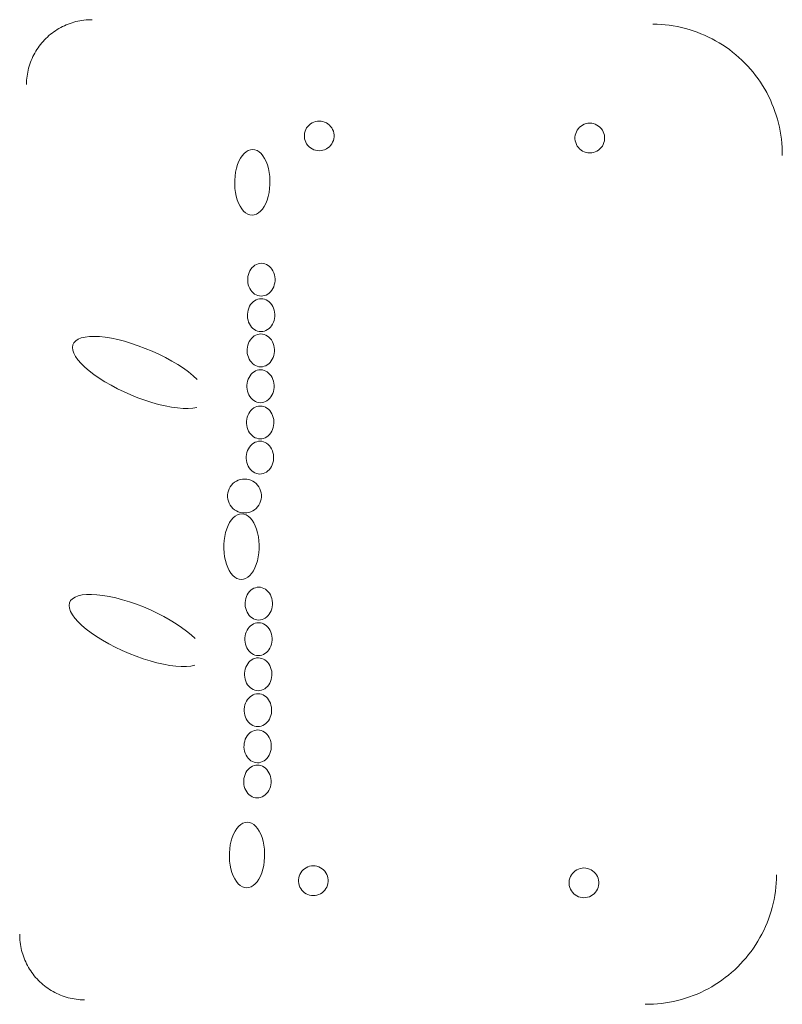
# Model space of a CAD drawing. Header units: millimetres. Extents: x -17045 to 252927, y -178787 to -18768.
# Tile 40 of 46: x -5275 to -4690, y -21975 to -21219. Entities that reach past the tile are written whole.
import ezdxf

# ---------------------------------------------------------------- set-up
doc = ezdxf.new("R2010")
doc.units = ezdxf.units.MM
doc.header["$LTSCALE"] = 10
doc.layers.add('1.PP - SLEPY_nové$0$1.PP - NÁVRH', color=9, linetype='Continuous', lineweight=9)
doc.layers.add('V-tvarovky', color=1, linetype='Continuous', lineweight=70)

# ---------------------------------------------------------------- blocks, each defined once
blk = doc.blocks.new('1.PP - SLEPY_nové')
at = {"layer": '1.PP - SLEPY_nové$0$1.PP - NÁVRH', "color": 251, "linetype": 'Continuous', "lineweight": 13}
for points in [[(-9151.99, 60051.83), (-9153.57, 60051.82), (-9155.13, 60051.75), (-9156.7, 60051.64), (-9158.26, 60051.48), (-9159.82, 60051.27), (-9161.37, 60051.02), (-9162.91, 60050.71), (-9164.44, 60050.36), (-9165.96, 60049.95), (-9167.46, 60049.5), (-9168.95, 60049.01), (-9170.43, 60048.46), (-9171.88, 60047.87), (-9173.32, 60047.24), (-9174.74, 60046.56), (-9176.13, 60045.83), (-9177.5, 60045.07), (-9178.85, 60044.26), (-9180.17, 60043.41), (-9181.46, 60042.51), (-9182.72, 60041.58), (-9183.96, 60040.61), (-9185.16, 60039.6), (-9186.33, 60038.55), (-9187.47, 60037.46), (-9188.57, 60036.35), (-9189.63, 60035.19), (-9190.66, 60034.01), (-9191.65, 60032.79), (-9192.61, 60031.54), (-9193.52, 60030.26), (-9194.39, 60028.96), (-9195.23, 60027.62), (-9196.01, 60026.26), (-9196.76, 60024.88), (-9197.46, 60023.48), (-9198.12, 60022.05), (-9198.73, 60020.6), (-9199.3, 60019.14), (-9199.82, 60017.66), (-9200.29, 60016.16), (-9200.72, 60014.65), (-9201.1, 60013.12), (-9201.43, 60011.59), (-9201.71, 60010.04), (-9201.95, 60008.49), (-9202.13, 60006.93), (-9202.27, 60005.37), (-9202.35, 60003.8), (-9202.39, 60002.23)], [(-8622.81, 59947.62), (-8622.83, 59950.76), (-8622.95, 59953.9), (-8623.18, 59957.03), (-8623.5, 59960.16), (-8623.91, 59963.27), (-8624.43, 59966.37), (-8625.04, 59969.45), (-8625.75, 59972.51), (-8626.55, 59975.55), (-8627.45, 59978.56), (-8628.45, 59981.54), (-8629.54, 59984.48), (-8630.71, 59987.4), (-8631.98, 59990.27), (-8633.34, 59993.1), (-8634.79, 59995.89), (-8636.33, 59998.63), (-8637.95, 60001.32), (-8639.65, 60003.96), (-8641.44, 60006.55), (-8643.3, 60009.07), (-8645.25, 60011.54), (-8647.27, 60013.95), (-8649.36, 60016.29), (-8651.53, 60018.56), (-8653.77, 60020.76), (-8656.08, 60022.9), (-8658.45, 60024.95), (-8660.89, 60026.94), (-8663.38, 60028.84), (-8665.94, 60030.67), (-8668.55, 60032.42), (-8671.22, 60034.08), (-8673.93, 60035.66), (-8676.7, 60037.15), (-8679.51, 60038.55), (-8682.36, 60039.87), (-8685.25, 60041.09), (-8688.18, 60042.23), (-8691.15, 60043.27), (-8694.14, 60044.22), (-8697.16, 60045.07), (-8700.21, 60045.83), (-8703.28, 60046.49), (-8706.37, 60047.05), (-8709.48, 60047.52), (-8712.6, 60047.89), (-8715.73, 60048.16), (-8718.87, 60048.33), (-8722.01, 60048.41)], [(-9071.53, 59775.98), (-9074.63, 59778.8), (-9078.16, 59781.64), (-9082.08, 59784.47), (-9086.35, 59787.28), (-9090.93, 59790.02), (-9095.76, 59792.66), (-9100.79, 59795.19), (-9105.98, 59797.57), (-9111.27, 59799.78), (-9116.6, 59801.8), (-9121.92, 59803.59), (-9127.16, 59805.16), (-9132.28, 59806.47), (-9137.22, 59807.51), (-9141.92, 59808.28), (-9146.35, 59808.76), (-9150.45, 59808.95), (-9154.17, 59808.86), (-9157.49, 59808.47), (-9160.36, 59807.79), (-9162.75, 59806.84), (-9164.64, 59805.61), (-9166.01, 59804.13), (-9166.85, 59802.41), (-9167.14, 59800.46), (-9166.88, 59798.31), (-9166.08, 59795.98), (-9164.74, 59793.5), (-9162.88, 59790.89), (-9160.51, 59788.18), (-9157.67, 59785.39), (-9154.38, 59782.56), (-9150.68, 59779.72), (-9146.6, 59776.9), (-9142.2, 59774.12), (-9137.5, 59771.41), (-9132.58, 59768.81), (-9127.47, 59766.35), (-9122.23, 59764.04), (-9116.92, 59761.91), (-9111.59, 59759.99), (-9106.3, 59758.29), (-9101.1, 59756.83), (-9096.05, 59755.64), (-9091.21, 59754.71), (-9086.62, 59754.06), (-9082.33, 59753.7), (-9078.38, 59753.64), (-9074.83, 59753.86), (-9071.7, 59754.37)], [(-9073.11, 59577.18), (-9076.1, 59580.01), (-9079.55, 59582.89), (-9083.4, 59585.76), (-9087.63, 59588.62), (-9092.19, 59591.41), (-9097.02, 59594.13), (-9102.08, 59596.72), (-9107.31, 59599.17), (-9112.65, 59601.45), (-9118.05, 59603.53), (-9123.44, 59605.4), (-9128.77, 59607.03), (-9133.98, 59608.4), (-9139.02, 59609.5), (-9143.83, 59610.32), (-9148.35, 59610.84), (-9152.54, 59611.07), (-9156.36, 59611), (-9159.75, 59610.63), (-9162.7, 59609.97), (-9165.15, 59609.02), (-9167.09, 59607.79), (-9168.5, 59606.3), (-9169.36, 59604.56), (-9169.65, 59602.59), (-9169.39, 59600.41), (-9168.57, 59598.04), (-9167.19, 59595.52), (-9165.28, 59592.87), (-9162.85, 59590.12), (-9159.94, 59587.29), (-9156.57, 59584.42), (-9152.78, 59581.54), (-9148.61, 59578.68), (-9144.1, 59575.87), (-9139.31, 59573.15), (-9134.28, 59570.53), (-9129.08, 59568.06), (-9123.75, 59565.75), (-9118.36, 59563.63), (-9112.97, 59561.73), (-9107.62, 59560.06), (-9102.38, 59558.64), (-9097.31, 59557.5), (-9092.47, 59556.63), (-9087.89, 59556.06), (-9083.64, 59555.78), (-9079.76, 59555.8), (-9076.29, 59556.12), (-9073.28, 59556.74)], [(-8727.98, 59296.7), (-8724.84, 59296.72), (-8721.7, 59296.84), (-8718.57, 59297.06), (-8715.44, 59297.38), (-8712.33, 59297.8), (-8709.23, 59298.32), (-8706.15, 59298.93), (-8703.09, 59299.64), (-8700.05, 59300.44), (-8697.04, 59301.34), (-8694.06, 59302.34), (-8691.12, 59303.42), (-8688.21, 59304.6), (-8685.33, 59305.87), (-8682.5, 59307.23), (-8679.71, 59308.68), (-8676.97, 59310.22), (-8674.28, 59311.84), (-8671.64, 59313.54), (-8669.06, 59315.33), (-8666.53, 59317.19), (-8664.06, 59319.14), (-8661.66, 59321.16), (-8659.32, 59323.25), (-8657.04, 59325.42), (-8654.84, 59327.66), (-8652.71, 59329.97), (-8650.65, 59332.34), (-8648.66, 59334.78), (-8646.76, 59337.27), (-8644.93, 59339.83), (-8643.18, 59342.44), (-8641.52, 59345.11), (-8639.94, 59347.82), (-8638.45, 59350.59), (-8637.05, 59353.4), (-8635.73, 59356.25), (-8634.51, 59359.14), (-8633.37, 59362.07), (-8632.33, 59365.04), (-8631.38, 59368.03), (-8630.53, 59371.05), (-8629.77, 59374.1), (-8629.11, 59377.17), (-8628.55, 59380.26), (-8628.08, 59383.37), (-8627.71, 59386.49), (-8627.44, 59389.62), (-8627.27, 59392.76), (-8627.19, 59395.9)], [(-9207.57, 59350.51), (-9207.56, 59348.94), (-9207.5, 59347.37), (-9207.39, 59345.8), (-9207.23, 59344.24), (-9207.02, 59342.68), (-9206.76, 59341.13), (-9206.45, 59339.59), (-9206.1, 59338.06), (-9205.7, 59336.54), (-9205.25, 59335.04), (-9204.75, 59333.55), (-9204.21, 59332.08), (-9203.62, 59330.62), (-9202.98, 59329.18), (-9202.3, 59327.77), (-9201.58, 59326.37), (-9200.81, 59325), (-9200, 59323.66), (-9199.15, 59322.34), (-9198.26, 59321.05), (-9197.32, 59319.78), (-9196.35, 59318.55), (-9195.34, 59317.35), (-9194.29, 59316.18), (-9193.21, 59315.04), (-9192.09, 59313.94), (-9190.94, 59312.87), (-9189.75, 59311.84), (-9188.53, 59310.85), (-9187.28, 59309.9), (-9186, 59308.98), (-9184.7, 59308.11), (-9183.37, 59307.28), (-9182.01, 59306.49), (-9180.63, 59305.74), (-9179.22, 59305.04), (-9177.79, 59304.38), (-9176.35, 59303.77), (-9174.88, 59303.2), (-9173.4, 59302.68), (-9171.9, 59302.21), (-9170.39, 59301.78), (-9168.87, 59301.4), (-9167.33, 59301.07), (-9165.79, 59300.79), (-9164.23, 59300.56), (-9162.67, 59300.37), (-9161.11, 59300.24), (-9159.54, 59300.15), (-9157.97, 59300.11)]]:
    blk.add_lwpolyline(points, dxfattribs=at)
for points in [[(-8977.91, 59951.29), (-8976.48, 59951.38), (-8975.08, 59951.65), (-8973.72, 59952.1), (-8972.42, 59952.7), (-8971.21, 59953.47), (-8970.11, 59954.38), (-8969.13, 59955.43), (-8968.29, 59956.59), (-8967.6, 59957.84), (-8967.07, 59959.17), (-8966.71, 59960.56), (-8966.53, 59961.98), (-8966.53, 59963.41), (-8966.71, 59964.83), (-8967.07, 59966.22), (-8967.6, 59967.55), (-8968.29, 59968.8), (-8969.13, 59969.96), (-8970.11, 59971.01), (-8971.21, 59971.92), (-8972.42, 59972.69), (-8973.72, 59973.3), (-8975.08, 59973.74), (-8976.48, 59974.01), (-8977.91, 59974.1), (-8979.34, 59974.01), (-8980.75, 59973.74), (-8982.11, 59973.3), (-8983.4, 59972.69), (-8984.61, 59971.92), (-8985.72, 59971.01), (-8986.7, 59969.96), (-8987.54, 59968.8), (-8988.23, 59967.55), (-8988.76, 59966.22), (-8989.11, 59964.83), (-8989.29, 59963.41), (-8989.29, 59961.98), (-8989.11, 59960.56), (-8988.76, 59959.17), (-8988.23, 59957.84), (-8987.54, 59956.59), (-8986.7, 59955.43), (-8985.72, 59954.38), (-8984.61, 59953.47), (-8983.4, 59952.7), (-8982.11, 59952.1), (-8980.75, 59951.65), (-8979.34, 59951.38)], [(-8770.41, 59949.65), (-8768.98, 59949.73), (-8767.57, 59950), (-8766.21, 59950.45), (-8764.92, 59951.06), (-8763.71, 59951.82), (-8762.6, 59952.74), (-8761.62, 59953.78), (-8760.78, 59954.94), (-8760.09, 59956.19), (-8759.57, 59957.52), (-8759.21, 59958.91), (-8759.03, 59960.33), (-8759.03, 59961.76), (-8759.21, 59963.18), (-8759.57, 59964.57), (-8760.09, 59965.9), (-8760.78, 59967.16), (-8761.62, 59968.31), (-8762.6, 59969.36), (-8763.71, 59970.27), (-8764.92, 59971.04), (-8766.21, 59971.65), (-8767.57, 59972.09), (-8768.98, 59972.36), (-8770.41, 59972.45), (-8771.84, 59972.36), (-8773.24, 59972.09), (-8774.61, 59971.65), (-8775.9, 59971.04), (-8777.11, 59970.27), (-8778.21, 59969.36), (-8779.19, 59968.31), (-8780.04, 59967.16), (-8780.73, 59965.9), (-8781.25, 59964.57), (-8781.61, 59963.18), (-8781.79, 59961.76), (-8781.79, 59960.33), (-8781.61, 59958.91), (-8781.25, 59957.52), (-8780.73, 59956.19), (-8780.04, 59954.94), (-8779.19, 59953.78), (-8778.21, 59952.74), (-8777.11, 59951.82), (-8775.9, 59951.06), (-8774.61, 59950.45), (-8773.24, 59950), (-8771.84, 59949.73)], [(-9028.96, 59952.27), (-9030.66, 59952.08), (-9032.33, 59951.5), (-9033.96, 59950.54), (-9035.51, 59949.2), (-9036.95, 59947.52), (-9038.28, 59945.51), (-9039.46, 59943.22), (-9040.48, 59940.67), (-9041.32, 59937.9), (-9041.97, 59934.96), (-9042.42, 59931.9), (-9042.65, 59928.77), (-9042.68, 59925.6), (-9042.49, 59922.46), (-9042.09, 59919.4), (-9041.49, 59916.45), (-9040.69, 59913.67), (-9039.72, 59911.1), (-9038.57, 59908.79), (-9037.28, 59906.76), (-9035.86, 59905.05), (-9034.33, 59903.69), (-9032.72, 59902.7), (-9031.06, 59902.1), (-9029.36, 59901.89), (-9027.67, 59902.07), (-9025.99, 59902.65), (-9024.37, 59903.62), (-9022.82, 59904.95), (-9021.37, 59906.63), (-9020.05, 59908.64), (-9018.86, 59910.94), (-9017.85, 59913.49), (-9017, 59916.25), (-9016.36, 59919.19), (-9015.91, 59922.25), (-9015.67, 59925.39), (-9015.65, 59928.55), (-9015.83, 59931.69), (-9016.23, 59934.76), (-9016.83, 59937.71), (-9017.63, 59940.48), (-9018.61, 59943.05), (-9019.75, 59945.37), (-9021.05, 59947.39), (-9022.47, 59949.1), (-9024, 59950.46), (-9025.6, 59951.45), (-9027.27, 59952.06)], [(-9022.16, 59865.03), (-9023.48, 59864.94), (-9024.77, 59864.65), (-9026.03, 59864.17), (-9027.23, 59863.51), (-9028.35, 59862.67), (-9029.37, 59861.67), (-9030.28, 59860.52), (-9031.07, 59859.25), (-9031.71, 59857.87), (-9032.21, 59856.4), (-9032.55, 59854.87), (-9032.73, 59853.3), (-9032.74, 59851.72), (-9032.59, 59850.15), (-9032.27, 59848.61), (-9031.8, 59847.14), (-9031.17, 59845.75), (-9030.41, 59844.46), (-9029.52, 59843.3), (-9028.51, 59842.28), (-9027.4, 59841.43), (-9026.22, 59840.74), (-9024.97, 59840.24), (-9023.68, 59839.94), (-9022.36, 59839.83), (-9021.05, 59839.92), (-9019.75, 59840.2), (-9018.49, 59840.68), (-9017.3, 59841.35), (-9016.18, 59842.18), (-9015.16, 59843.18), (-9014.24, 59844.33), (-9013.46, 59845.6), (-9012.81, 59846.99), (-9012.32, 59848.45), (-9011.98, 59849.98), (-9011.8, 59851.55), (-9011.79, 59853.13), (-9011.94, 59854.71), (-9012.26, 59856.24), (-9012.73, 59857.72), (-9013.35, 59859.11), (-9014.12, 59860.39), (-9015.01, 59861.55), (-9016.02, 59862.57), (-9017.12, 59863.43), (-9018.31, 59864.11), (-9019.56, 59864.61), (-9020.85, 59864.92)], [(-9022.38, 59837.79), (-9023.69, 59837.7), (-9024.99, 59837.41), (-9026.25, 59836.93), (-9027.44, 59836.27), (-9028.56, 59835.43), (-9029.59, 59834.43), (-9030.5, 59833.28), (-9031.28, 59832.01), (-9031.93, 59830.63), (-9032.42, 59829.16), (-9032.76, 59827.63), (-9032.94, 59826.06), (-9032.95, 59824.48), (-9032.8, 59822.91), (-9032.49, 59821.37), (-9032.01, 59819.9), (-9031.39, 59818.51), (-9030.63, 59817.22), (-9029.73, 59816.06), (-9028.73, 59815.04), (-9027.62, 59814.19), (-9026.43, 59813.5), (-9025.18, 59813.01), (-9023.89, 59812.7), (-9022.58, 59812.59), (-9021.26, 59812.68), (-9019.97, 59812.96), (-9018.71, 59813.44), (-9017.51, 59814.11), (-9016.39, 59814.95), (-9015.37, 59815.95), (-9014.46, 59817.09), (-9013.68, 59818.37), (-9013.03, 59819.75), (-9012.53, 59821.22), (-9012.19, 59822.75), (-9012.02, 59824.31), (-9012, 59825.9), (-9012.16, 59827.47), (-9012.47, 59829), (-9012.95, 59830.48), (-9013.57, 59831.87), (-9014.33, 59833.16), (-9015.23, 59834.32), (-9016.23, 59835.33), (-9017.34, 59836.19), (-9018.52, 59836.87), (-9019.77, 59837.37), (-9021.07, 59837.68)], [(-9022.59, 59810.81), (-9023.91, 59810.72), (-9025.21, 59810.43), (-9026.46, 59809.95), (-9027.66, 59809.29), (-9028.78, 59808.45), (-9029.8, 59807.45), (-9030.71, 59806.3), (-9031.5, 59805.03), (-9032.14, 59803.65), (-9032.64, 59802.18), (-9032.98, 59800.65), (-9033.16, 59799.08), (-9033.17, 59797.5), (-9033.02, 59795.93), (-9032.7, 59794.39), (-9032.23, 59792.92), (-9031.6, 59791.53), (-9030.84, 59790.24), (-9029.95, 59789.08), (-9028.94, 59788.06), (-9027.83, 59787.21), (-9026.65, 59786.53), (-9025.4, 59786.03), (-9024.11, 59785.72), (-9022.79, 59785.61), (-9021.48, 59785.7), (-9020.18, 59785.98), (-9018.93, 59786.46), (-9017.73, 59787.13), (-9016.61, 59787.97), (-9015.59, 59788.97), (-9014.68, 59790.11), (-9013.89, 59791.39), (-9013.25, 59792.77), (-9012.75, 59794.24), (-9012.41, 59795.77), (-9012.23, 59797.33), (-9012.22, 59798.92), (-9012.37, 59800.49), (-9012.69, 59802.02), (-9013.16, 59803.5), (-9013.78, 59804.89), (-9014.55, 59806.18), (-9015.44, 59807.34), (-9016.45, 59808.35), (-9017.55, 59809.21), (-9018.74, 59809.89), (-9019.99, 59810.39), (-9021.28, 59810.7)], [(-9022.81, 59783.31), (-9024.13, 59783.22), (-9025.42, 59782.94), (-9026.68, 59782.46), (-9027.88, 59781.79), (-9029, 59780.95), (-9030.02, 59779.95), (-9030.93, 59778.81), (-9031.72, 59777.53), (-9032.36, 59776.15), (-9032.86, 59774.68), (-9033.2, 59773.15), (-9033.37, 59771.59), (-9033.39, 59770), (-9033.23, 59768.43), (-9032.92, 59766.9), (-9032.45, 59765.42), (-9031.82, 59764.03), (-9031.06, 59762.74), (-9030.17, 59761.58), (-9029.16, 59760.57), (-9028.05, 59759.71), (-9026.87, 59759.03), (-9025.62, 59758.53), (-9024.33, 59758.22), (-9023.01, 59758.11), (-9021.7, 59758.2), (-9020.4, 59758.49), (-9019.14, 59758.97), (-9017.95, 59759.63), (-9016.83, 59760.47), (-9015.8, 59761.47), (-9014.89, 59762.62), (-9014.11, 59763.89), (-9013.46, 59765.27), (-9012.97, 59766.74), (-9012.63, 59768.27), (-9012.45, 59769.84), (-9012.44, 59771.42), (-9012.59, 59772.99), (-9012.91, 59774.53), (-9013.38, 59776), (-9014, 59777.39), (-9014.77, 59778.68), (-9015.66, 59779.84), (-9016.67, 59780.86), (-9017.77, 59781.71), (-9018.96, 59782.4), (-9020.21, 59782.89), (-9021.5, 59783.2)], [(-9023.03, 59755.55), (-9024.35, 59755.46), (-9025.64, 59755.18), (-9026.9, 59754.7), (-9028.1, 59754.03), (-9029.22, 59753.2), (-9030.24, 59752.2), (-9031.15, 59751.05), (-9031.94, 59749.77), (-9032.58, 59748.39), (-9033.08, 59746.93), (-9033.42, 59745.4), (-9033.6, 59743.83), (-9033.61, 59742.25), (-9033.46, 59740.67), (-9033.14, 59739.14), (-9032.67, 59737.66), (-9032.04, 59736.27), (-9031.28, 59734.99), (-9030.39, 59733.83), (-9029.38, 59732.81), (-9028.27, 59731.95), (-9027.09, 59731.27), (-9025.84, 59730.77), (-9024.55, 59730.46), (-9023.23, 59730.35), (-9021.92, 59730.44), (-9020.62, 59730.73), (-9019.36, 59731.21), (-9018.17, 59731.87), (-9017.05, 59732.71), (-9016.03, 59733.71), (-9015.11, 59734.86), (-9014.33, 59736.13), (-9013.68, 59737.51), (-9013.19, 59738.98), (-9012.85, 59740.51), (-9012.67, 59742.08), (-9012.66, 59743.66), (-9012.81, 59745.23), (-9013.13, 59746.77), (-9013.6, 59748.24), (-9014.22, 59749.63), (-9014.99, 59750.92), (-9015.88, 59752.08), (-9016.89, 59753.1), (-9017.99, 59753.95), (-9019.18, 59754.64), (-9020.43, 59755.14), (-9021.72, 59755.44)], [(-9023.25, 59728.57), (-9024.56, 59728.48), (-9025.86, 59728.2), (-9027.12, 59727.72), (-9028.31, 59727.06), (-9029.43, 59726.22), (-9030.45, 59725.22), (-9031.37, 59724.07), (-9032.15, 59722.8), (-9032.8, 59721.41), (-9033.29, 59719.95), (-9033.63, 59718.42), (-9033.81, 59716.85), (-9033.82, 59715.27), (-9033.67, 59713.7), (-9033.35, 59712.16), (-9032.88, 59710.69), (-9032.26, 59709.29), (-9031.49, 59708.01), (-9030.6, 59706.85), (-9029.59, 59705.83), (-9028.49, 59704.97), (-9027.3, 59704.29), (-9026.05, 59703.79), (-9024.76, 59703.49), (-9023.45, 59703.38), (-9022.13, 59703.46), (-9020.84, 59703.75), (-9019.58, 59704.23), (-9018.38, 59704.89), (-9017.26, 59705.73), (-9016.24, 59706.73), (-9015.33, 59707.88), (-9014.54, 59709.15), (-9013.9, 59710.53), (-9013.4, 59712), (-9013.06, 59713.53), (-9012.89, 59715.1), (-9012.87, 59716.68), (-9013.03, 59718.25), (-9013.34, 59719.79), (-9013.81, 59721.26), (-9014.44, 59722.66), (-9015.2, 59723.94), (-9016.09, 59725.1), (-9017.1, 59726.12), (-9018.21, 59726.98), (-9019.39, 59727.66), (-9020.64, 59728.16), (-9021.93, 59728.46)], [(-9035.16, 59673.54), (-9033.53, 59673.65), (-9031.93, 59673.95), (-9030.37, 59674.46), (-9028.9, 59675.15), (-9027.52, 59676.03), (-9026.27, 59677.06), (-9025.15, 59678.25), (-9024.19, 59679.57), (-9023.4, 59681), (-9022.8, 59682.52), (-9022.4, 59684.1), (-9022.19, 59685.72), (-9022.19, 59687.35), (-9022.4, 59688.97), (-9022.8, 59690.55), (-9023.4, 59692.06), (-9024.19, 59693.49), (-9025.15, 59694.81), (-9026.27, 59696), (-9027.52, 59697.04), (-9028.9, 59697.91), (-9030.37, 59698.61), (-9031.93, 59699.11), (-9033.53, 59699.42), (-9035.16, 59699.52), (-9036.78, 59699.42), (-9038.39, 59699.11), (-9039.94, 59698.61), (-9041.41, 59697.91), (-9042.79, 59697.04), (-9044.05, 59696), (-9045.16, 59694.81), (-9046.12, 59693.49), (-9046.91, 59692.06), (-9047.51, 59690.55), (-9047.91, 59688.97), (-9048.12, 59687.35), (-9048.12, 59685.72), (-9047.91, 59684.1), (-9047.51, 59682.52), (-9046.91, 59681), (-9046.12, 59679.57), (-9045.16, 59678.25), (-9044.05, 59677.06), (-9042.79, 59676.03), (-9041.41, 59675.15), (-9039.94, 59674.46), (-9038.39, 59673.95), (-9036.78, 59673.65)], [(-9037.31, 59672.85), (-9039.01, 59672.66), (-9040.68, 59672.08), (-9042.3, 59671.12), (-9043.85, 59669.78), (-9045.3, 59668.1), (-9046.63, 59666.09), (-9047.81, 59663.8), (-9048.83, 59661.24), (-9049.67, 59658.48), (-9050.32, 59655.54), (-9050.76, 59652.48), (-9051, 59649.34), (-9051.03, 59646.18), (-9050.84, 59643.04), (-9050.44, 59639.97), (-9049.84, 59637.03), (-9049.04, 59634.25), (-9048.06, 59631.68), (-9046.92, 59629.37), (-9045.62, 59627.34), (-9044.2, 59625.63), (-9042.68, 59624.27), (-9041.07, 59623.28), (-9039.4, 59622.68), (-9037.71, 59622.46), (-9036.01, 59622.65), (-9034.34, 59623.23), (-9032.71, 59624.19), (-9031.17, 59625.53), (-9029.72, 59627.21), (-9028.39, 59629.22), (-9027.21, 59631.52), (-9026.19, 59634.07), (-9025.35, 59636.83), (-9024.7, 59639.77), (-9024.26, 59642.83), (-9024.02, 59645.97), (-9023.99, 59649.13), (-9024.18, 59652.27), (-9024.58, 59655.34), (-9025.18, 59658.28), (-9025.98, 59661.06), (-9026.96, 59663.63), (-9028.1, 59665.95), (-9029.39, 59667.97), (-9030.82, 59669.68), (-9032.34, 59671.04), (-9033.95, 59672.03), (-9035.61, 59672.64)], [(-9024.14, 59616.61), (-9025.45, 59616.52), (-9026.75, 59616.23), (-9028.01, 59615.75), (-9029.2, 59615.09), (-9030.32, 59614.25), (-9031.35, 59613.25), (-9032.26, 59612.1), (-9033.04, 59610.83), (-9033.69, 59609.45), (-9034.18, 59607.98), (-9034.52, 59606.45), (-9034.7, 59604.88), (-9034.71, 59603.3), (-9034.56, 59601.73), (-9034.24, 59600.19), (-9033.77, 59598.72), (-9033.15, 59597.33), (-9032.38, 59596.04), (-9031.49, 59594.88), (-9030.48, 59593.86), (-9029.38, 59593.01), (-9028.19, 59592.32), (-9026.94, 59591.82), (-9025.65, 59591.52), (-9024.34, 59591.41), (-9023.02, 59591.5), (-9021.73, 59591.78), (-9020.47, 59592.26), (-9019.27, 59592.93), (-9018.15, 59593.76), (-9017.13, 59594.77), (-9016.22, 59595.91), (-9015.43, 59597.19), (-9014.79, 59598.57), (-9014.29, 59600.03), (-9013.95, 59601.56), (-9013.78, 59603.13), (-9013.76, 59604.71), (-9013.92, 59606.29), (-9014.23, 59607.82), (-9014.7, 59609.3), (-9015.33, 59610.69), (-9016.09, 59611.97), (-9016.98, 59613.13), (-9017.99, 59614.15), (-9019.1, 59615.01), (-9020.28, 59615.69), (-9021.53, 59616.19), (-9022.82, 59616.5)], [(-9024.35, 59589.37), (-9025.67, 59589.28), (-9026.97, 59588.99), (-9028.22, 59588.51), (-9029.42, 59587.85), (-9030.54, 59587.01), (-9031.56, 59586.01), (-9032.47, 59584.86), (-9033.26, 59583.59), (-9033.9, 59582.21), (-9034.4, 59580.74), (-9034.74, 59579.21), (-9034.92, 59577.64), (-9034.93, 59576.06), (-9034.78, 59574.49), (-9034.46, 59572.95), (-9033.99, 59571.48), (-9033.36, 59570.09), (-9032.6, 59568.8), (-9031.71, 59567.64), (-9030.7, 59566.62), (-9029.6, 59565.77), (-9028.41, 59565.09), (-9027.16, 59564.59), (-9025.87, 59564.28), (-9024.55, 59564.17), (-9023.24, 59564.26), (-9021.94, 59564.54), (-9020.69, 59565.02), (-9019.49, 59565.69), (-9018.37, 59566.53), (-9017.35, 59567.53), (-9016.44, 59568.67), (-9015.65, 59569.95), (-9015.01, 59571.33), (-9014.51, 59572.8), (-9014.17, 59574.33), (-9013.99, 59575.89), (-9013.98, 59577.48), (-9014.13, 59579.05), (-9014.45, 59580.58), (-9014.92, 59582.06), (-9015.54, 59583.45), (-9016.31, 59584.74), (-9017.2, 59585.9), (-9018.21, 59586.91), (-9019.31, 59587.77), (-9020.5, 59588.45), (-9021.75, 59588.95), (-9023.04, 59589.26)], [(-9024.57, 59562.39), (-9025.88, 59562.3), (-9027.18, 59562.01), (-9028.44, 59561.53), (-9029.63, 59560.87), (-9030.75, 59560.03), (-9031.78, 59559.03), (-9032.69, 59557.88), (-9033.47, 59556.61), (-9034.12, 59555.23), (-9034.61, 59553.76), (-9034.95, 59552.23), (-9035.13, 59550.66), (-9035.14, 59549.08), (-9034.99, 59547.51), (-9034.68, 59545.97), (-9034.2, 59544.5), (-9033.58, 59543.11), (-9032.81, 59541.82), (-9031.92, 59540.66), (-9030.92, 59539.65), (-9029.81, 59538.79), (-9028.62, 59538.11), (-9027.37, 59537.61), (-9026.08, 59537.3), (-9024.77, 59537.19), (-9023.45, 59537.28), (-9022.16, 59537.57), (-9020.9, 59538.04), (-9019.7, 59538.71), (-9018.58, 59539.55), (-9017.56, 59540.55), (-9016.65, 59541.69), (-9015.87, 59542.97), (-9015.22, 59544.35), (-9014.72, 59545.82), (-9014.38, 59547.35), (-9014.21, 59548.91), (-9014.19, 59550.5), (-9014.35, 59552.07), (-9014.66, 59553.6), (-9015.13, 59555.08), (-9015.76, 59556.47), (-9016.52, 59557.76), (-9017.42, 59558.92), (-9018.42, 59559.93), (-9019.53, 59560.79), (-9020.71, 59561.47), (-9021.96, 59561.97), (-9023.25, 59562.28)], [(-9024.79, 59534.89), (-9026.1, 59534.8), (-9027.4, 59534.52), (-9028.66, 59534.04), (-9029.85, 59533.37), (-9030.97, 59532.53), (-9031.99, 59531.53), (-9032.91, 59530.39), (-9033.69, 59529.11), (-9034.34, 59527.73), (-9034.83, 59526.26), (-9035.17, 59524.73), (-9035.35, 59523.17), (-9035.36, 59521.58), (-9035.21, 59520.01), (-9034.89, 59518.48), (-9034.42, 59517), (-9033.8, 59515.61), (-9033.03, 59514.33), (-9032.14, 59513.16), (-9031.13, 59512.15), (-9030.03, 59511.29), (-9028.84, 59510.61), (-9027.59, 59510.11), (-9026.3, 59509.8), (-9024.99, 59509.69), (-9023.67, 59509.78), (-9022.38, 59510.07), (-9021.12, 59510.55), (-9019.92, 59511.21), (-9018.8, 59512.05), (-9017.78, 59513.05), (-9016.87, 59514.2), (-9016.08, 59515.47), (-9015.44, 59516.85), (-9014.94, 59518.32), (-9014.6, 59519.85), (-9014.42, 59521.42), (-9014.41, 59523), (-9014.56, 59524.57), (-9014.88, 59526.11), (-9015.35, 59527.58), (-9015.98, 59528.97), (-9016.74, 59530.26), (-9017.63, 59531.42), (-9018.64, 59532.44), (-9019.75, 59533.29), (-9020.93, 59533.98), (-9022.18, 59534.47), (-9023.47, 59534.78)], [(-9025.01, 59507.13), (-9026.32, 59507.04), (-9027.62, 59506.76), (-9028.88, 59506.28), (-9030.07, 59505.61), (-9031.19, 59504.78), (-9032.22, 59503.78), (-9033.13, 59502.63), (-9033.91, 59501.36), (-9034.56, 59499.97), (-9035.05, 59498.51), (-9035.39, 59496.98), (-9035.57, 59495.41), (-9035.58, 59493.83), (-9035.43, 59492.25), (-9035.11, 59490.72), (-9034.64, 59489.24), (-9034.02, 59487.85), (-9033.25, 59486.57), (-9032.36, 59485.41), (-9031.35, 59484.39), (-9030.25, 59483.53), (-9029.06, 59482.85), (-9027.81, 59482.35), (-9026.52, 59482.04), (-9025.21, 59481.93), (-9023.89, 59482.02), (-9022.6, 59482.31), (-9021.34, 59482.79), (-9020.14, 59483.45), (-9019.02, 59484.29), (-9018, 59485.29), (-9017.09, 59486.44), (-9016.31, 59487.71), (-9015.66, 59489.09), (-9015.16, 59490.56), (-9014.82, 59492.09), (-9014.65, 59493.66), (-9014.63, 59495.24), (-9014.79, 59496.81), (-9015.1, 59498.35), (-9015.57, 59499.82), (-9016.2, 59501.21), (-9016.96, 59502.5), (-9017.85, 59503.66), (-9018.86, 59504.68), (-9019.97, 59505.53), (-9021.15, 59506.22), (-9022.4, 59506.72), (-9023.69, 59507.02)], [(-9025.22, 59480.15), (-9026.54, 59480.07), (-9027.83, 59479.78), (-9029.09, 59479.3), (-9030.29, 59478.64), (-9031.41, 59477.8), (-9032.43, 59476.8), (-9033.34, 59475.65), (-9034.13, 59474.38), (-9034.77, 59472.99), (-9035.27, 59471.53), (-9035.61, 59470), (-9035.78, 59468.43), (-9035.8, 59466.85), (-9035.64, 59465.28), (-9035.33, 59463.74), (-9034.86, 59462.27), (-9034.23, 59460.87), (-9033.47, 59459.59), (-9032.58, 59458.43), (-9031.57, 59457.41), (-9030.46, 59456.55), (-9029.28, 59455.87), (-9028.03, 59455.37), (-9026.74, 59455.07), (-9025.42, 59454.96), (-9024.11, 59455.04), (-9022.81, 59455.33), (-9021.55, 59455.81), (-9020.36, 59456.47), (-9019.24, 59457.31), (-9018.21, 59458.31), (-9017.3, 59459.46), (-9016.52, 59460.73), (-9015.87, 59462.12), (-9015.38, 59463.58), (-9015.04, 59465.11), (-9014.86, 59466.68), (-9014.85, 59468.26), (-9015, 59469.83), (-9015.32, 59471.37), (-9015.79, 59472.84), (-9016.41, 59474.24), (-9017.18, 59475.52), (-9018.07, 59476.68), (-9019.08, 59477.7), (-9020.18, 59478.56), (-9021.37, 59479.24), (-9022.62, 59479.74), (-9023.91, 59480.04)], [(-9033.06, 59436.35), (-9034.76, 59436.17), (-9036.43, 59435.59), (-9038.06, 59434.62), (-9039.61, 59433.29), (-9041.06, 59431.61), (-9042.38, 59429.6), (-9043.56, 59427.3), (-9044.58, 59424.75), (-9045.42, 59421.99), (-9046.07, 59419.05), (-9046.52, 59415.99), (-9046.76, 59412.85), (-9046.78, 59409.69), (-9046.59, 59406.55), (-9046.19, 59403.48), (-9045.59, 59400.53), (-9044.8, 59397.75), (-9043.82, 59395.19), (-9042.67, 59392.87), (-9041.38, 59390.85), (-9039.96, 59389.14), (-9038.43, 59387.78), (-9036.82, 59386.79), (-9035.16, 59386.18), (-9033.46, 59385.97), (-9031.77, 59386.16), (-9030.09, 59386.74), (-9028.47, 59387.7), (-9026.92, 59389.03), (-9025.47, 59390.72), (-9024.15, 59392.72), (-9022.97, 59395.02), (-9021.95, 59397.57), (-9021.11, 59400.34), (-9020.46, 59403.28), (-9020.01, 59406.34), (-9019.77, 59409.47), (-9019.75, 59412.64), (-9019.94, 59415.78), (-9020.33, 59418.84), (-9020.94, 59421.79), (-9021.73, 59424.57), (-9022.71, 59427.14), (-9023.86, 59429.45), (-9025.15, 59431.48), (-9026.57, 59433.19), (-9028.1, 59434.54), (-9029.71, 59435.54), (-9031.37, 59436.14)], [(-8982.45, 59380.1), (-8981.02, 59380.19), (-8979.62, 59380.46), (-8978.26, 59380.9), (-8976.96, 59381.51), (-8975.75, 59382.28), (-8974.65, 59383.19), (-8973.67, 59384.23), (-8972.83, 59385.39), (-8972.14, 59386.64), (-8971.61, 59387.98), (-8971.25, 59389.36), (-8971.07, 59390.78), (-8971.07, 59392.21), (-8971.25, 59393.64), (-8971.61, 59395.02), (-8972.14, 59396.35), (-8972.83, 59397.61), (-8973.67, 59398.77), (-8974.65, 59399.81), (-8975.75, 59400.72), (-8976.96, 59401.49), (-8978.26, 59402.1), (-8979.62, 59402.54), (-8981.02, 59402.81), (-8982.45, 59402.9), (-8983.88, 59402.81), (-8985.29, 59402.54), (-8986.65, 59402.1), (-8987.95, 59401.49), (-8989.15, 59400.72), (-8990.26, 59399.81), (-8991.24, 59398.77), (-8992.08, 59397.61), (-8992.77, 59396.35), (-8993.3, 59395.02), (-8993.65, 59393.64), (-8993.83, 59392.21), (-8993.83, 59390.78), (-8993.65, 59389.36), (-8993.3, 59387.98), (-8992.77, 59386.64), (-8992.08, 59385.39), (-8991.24, 59384.23), (-8990.26, 59383.19), (-8989.15, 59382.28), (-8987.95, 59381.51), (-8986.65, 59380.9), (-8985.29, 59380.46), (-8983.88, 59380.19)], [(-8774.95, 59378.45), (-8773.52, 59378.54), (-8772.11, 59378.81), (-8770.75, 59379.25), (-8769.46, 59379.86), (-8768.25, 59380.63), (-8767.15, 59381.54), (-8766.17, 59382.58), (-8765.32, 59383.74), (-8764.63, 59384.99), (-8764.11, 59386.33), (-8763.75, 59387.71), (-8763.57, 59389.13), (-8763.57, 59390.57), (-8763.75, 59391.99), (-8764.11, 59393.37), (-8764.63, 59394.7), (-8765.32, 59395.96), (-8766.17, 59397.12), (-8767.15, 59398.16), (-8768.25, 59399.07), (-8769.46, 59399.84), (-8770.75, 59400.45), (-8772.11, 59400.89), (-8773.52, 59401.16), (-8774.95, 59401.25), (-8776.38, 59401.16), (-8777.79, 59400.89), (-8779.15, 59400.45), (-8780.44, 59399.84), (-8781.65, 59399.07), (-8782.75, 59398.16), (-8783.73, 59397.12), (-8784.58, 59395.96), (-8785.27, 59394.7), (-8785.79, 59393.37), (-8786.15, 59391.99), (-8786.33, 59390.57), (-8786.33, 59389.13), (-8786.15, 59387.71), (-8785.79, 59386.33), (-8785.27, 59384.99), (-8784.58, 59383.74), (-8783.73, 59382.58), (-8782.75, 59381.54), (-8781.65, 59380.63), (-8780.44, 59379.86), (-8779.15, 59379.25), (-8777.79, 59378.81), (-8776.38, 59378.54)]]:
    blk.add_lwpolyline(points, close=True, dxfattribs=at)

msp = doc.modelspace()

# ---------------------------------------------------------------- block references
at = {"layer": 'V-tvarovky', "rotation": 0.0004583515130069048}
msp.add_blockref('1.PP - SLEPY_nové', (3932.89, -81271.23), dxfattribs=at)

doc.saveas('drawing.dxf')
